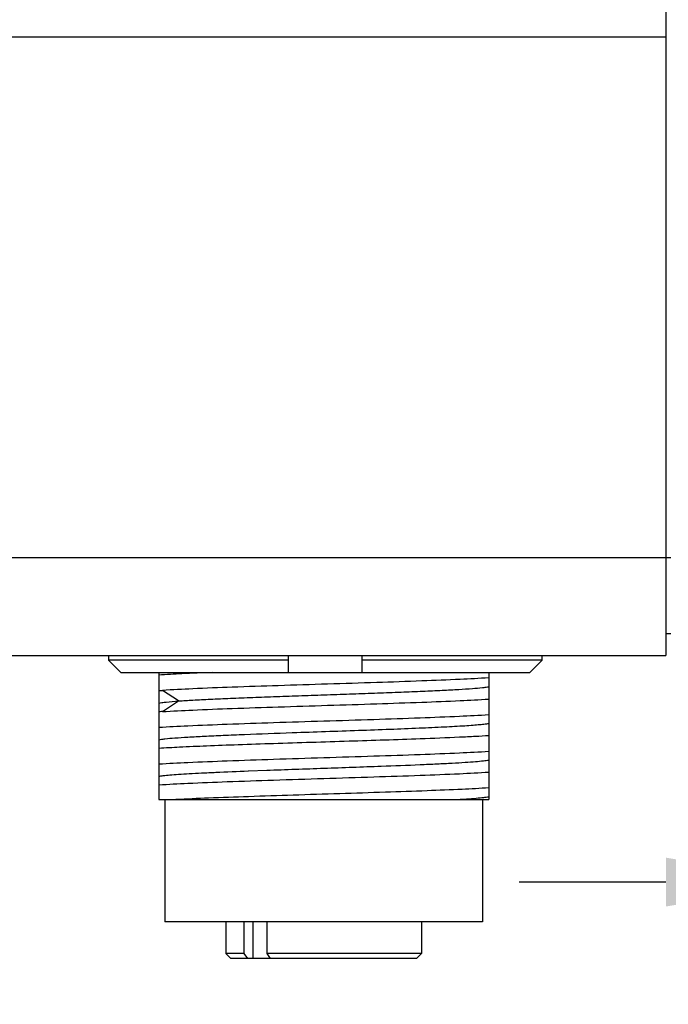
# Model space of a CAD drawing. Header units: millimetres. Extents: x 0 to 338, y -6 to 205.
# Tile 10 of 20: x 219 to 232, y 55 to 75. Entities that reach past the tile are written whole.
import ezdxf

# ---------------------------------------------------------------- set-up
doc = ezdxf.new("R2010")
doc.units = ezdxf.units.MM
doc.header["$LTSCALE"] = 23.1
doc.header["$PDMODE"] = 3
doc.header["$PDSIZE"] = 8
doc.layers.get('0').update_dxf_attribs({"linetype": 'CONTINUOUS'})
doc.layers.get('Defpoints').update_dxf_attribs({"linetype": 'CONTINUOUS'})
for name, color, linetype in [('00_COMPONENTS', 7, 'CONTINUOUS'), ('03_ALL_AXES', 7, 'CONTINUOUS'), ('09_ALL_ROUNDS', 7, 'CONTINUOUS'), ('10_ALL_CHAMFER', 7, 'CONTINUOUS'), ('51__DRAFT_DIMS', 7, 'CONTINUOUS')]:
    doc.layers.add(name, color=color, linetype=linetype)
doc.styles.get("Standard").update_dxf_attribs({"font": 'Roboto-Regular.ttf'})
doc.dimstyles.new('DIMSTYLE_2', dxfattribs={"dimtxt": 3, "dimasz": 3, "dimexe": 2.5, "dimexo": 0.5, "dimgap": 0.75, "dimtad": 1, "dimlfac": 2, "dimdsep": 46, "dimtxsty": 'STANDARD', "dimblk": '_FILLED', "dimblk1": '_FILLED', "dimblk2": '_FILLED', "dimcen": 0.09, "dimclrt": 3, "dimazin": 2, "dimtp": 0.1, "dimtm": 0.1, "dimtfac": 1, "dimtofl": 0, "dimtmove": 0, "dimatfit": 3, "dimldrblk": '_FILLED', "dimfxl": 1, "dimtolj": 1, "dimarcsym": 0})

# ---------------------------------------------------------------- blocks, each defined once
blk = doc.blocks.new('_FILLED')
at = {"color": 0, "linetype": 'ByBlock'}
blk.add_solid([(0, 0), (-1, 0.1667), (-1, -0.1667)], dxfattribs=at)
blk = doc.blocks.new('*D17')
at = {"layer": '51__DRAFT_DIMS', "color": 0, "lineweight": -2}
for p, q in [((235.256, 84.522), (235.256, 55.135)), ((235.006, 78.397), (235.006, 55.135)), ((232.006, 57.635), (229.006, 57.635)), ((238.256, 57.635), (248.369, 57.635))]:
    blk.add_line(p, q, dxfattribs=at)
at = {"layer": 'Defpoints', "color": 0}
for p in [(235.256, 85.022), (235.006, 78.897), (235.006, 57.635)]:
    blk.add_point(p, dxfattribs=at)
at = {"layer": '51__DRAFT_DIMS', "color": 0, "linetype": 'ByBlock', "lineweight": -2, "xscale": 3, "yscale": 3, "zscale": 3}
blk.add_blockref('_FILLED', (235.006, 57.635), dxfattribs=at)
at = {"layer": '51__DRAFT_DIMS', "color": 0, "linetype": 'ByBlock', "lineweight": -2, "xscale": 3, "yscale": 3, "zscale": 3, "rotation": 180}
blk.add_blockref('_FILLED', (235.256, 57.635), dxfattribs=at)
at = {"layer": '51__DRAFT_DIMS', "color": 3, "insert": (242.174, 62.385), "char_height": 3, "attachment_point": 1, "line_spacing_factor": 0.9}
blk.add_mtext('\\A1;0.5', dxfattribs=at)

msp = doc.modelspace()

# ---------------------------------------------------------------- linework, layer by layer
at = {"layer": '00_COMPONENTS', "color": 7}
for p, q in [((220.6009, 62.2719), (220.6009, 62.1718)), ((224.2879, 61.9218), (224.2879, 62.2719)), ((225.7879, 62.2719), (225.7879, 61.9218)), ((229.475, 62.1718), (229.475, 62.2719)), ((224.2879, 62.1719), (220.6009, 62.1719)), ((220.6009, 62.1718), (220.8546, 61.9218)), ((229.475, 62.1718), (225.7879, 62.1718)), ((229.2212, 61.9218), (229.475, 62.1718)), ((220.8546, 61.9218), (229.2212, 61.9218)), ((221.6315, 61.9218), (221.6315, 59.3219)), ((228.3815, 61.9218), (228.3815, 59.3218)), ((221.6315, 61.5512), (221.7084, 61.5565)), ((224.3581, 60.6922), (224.3699, 60.6926)), ((223.4632, 59.9091), (223.4704, 59.9094)), ((223.4704, 59.9094), (223.8406, 59.9236)), ((221.6315, 59.3219), (228.3815, 59.3219)), ((221.7565, 59.3219), (221.7565, 56.8219)), ((228.2565, 59.3219), (228.2565, 56.8219)), ((228.2565, 56.8219), (221.7565, 56.8219)), ((223.0065, 56.8219), (223.0065, 56.1719)), ((223.3812, 56.1719), (223.3812, 56.8219)), ((223.8409, 56.8219), (223.8409, 56.1719)), ((227.0065, 56.8219), (227.0065, 56.1719)), ((223.3812, 56.1719), (223.0065, 56.1719)), ((223.1065, 56.0719), (223.0065, 56.1719)), ((226.9064, 56.0719), (223.1065, 56.0719)), ((223.453, 56.0719), (223.3812, 56.1719)), ((227.0065, 56.1719), (223.8409, 56.1719)), ((223.8409, 56.1719), (223.9126, 56.0719)), ((226.9065, 56.0719), (227.0065, 56.1719))]:
    msp.add_line(p, q, dxfattribs=at)
at = {"layer": '00_COMPONENTS', "color": 4}
for p, q in [((222.0342, 61.3395), (221.7084, 61.5563)), ((221.7084, 61.1227), (222.0342, 61.3395)), ((223.5569, 56.8219), (223.5569, 56.0719))]:
    msp.add_line(p, q, dxfattribs=at)
at = {"layer": '00_COMPONENTS', "color": 7}
for points, knots in [([(222.7276, 61.9218), (222.5205, 61.9139), (222.155, 61.8982), (221.7897, 61.8788), (221.6315, 61.8681)], [0, 0, 0, 0, 0.5665866, 1, 1, 1, 1]), ([(228.3815, 61.8128), (228.1873, 61.7993), (227.7322, 61.7756), (226.9683, 61.7468), (226.0645, 61.7143), (225.0849, 61.6854), (224.0999, 61.6526), (223.1795, 61.6237), (222.3897, 61.592), (221.9141, 61.5693), (221.7084, 61.5565)], [0, 0, 0, 0, 0.0874318, 0.2046836, 0.3434131, 0.4937244, 0.6448957, 0.7861411, 0.9073892, 1, 1, 1, 1]), ([(222.0342, 61.3399), (222.1323, 61.3468), (222.3496, 61.3592), (222.704, 61.3769), (223.1122, 61.3956), (223.5646, 61.4139), (224.0508, 61.4311), (224.5595, 61.4494), (225.0787, 61.4679), (225.5961, 61.4859), (226.0997, 61.5036), (226.5777, 61.522), (227.019, 61.5401), (227.4132, 61.5579), (227.7509, 61.5752), (228.0244, 61.5932), (228.2092, 61.6087), (228.3204, 61.6219), (228.3634, 61.6286), (228.3815, 61.6323)], [0, 0, 0, 0, 0.0464304, 0.1027355, 0.1675169, 0.2392935, 0.31647, 0.3972019, 0.479581, 0.5617007, 0.641627, 0.7174731, 0.7875138, 0.8501244, 0.9037266, 0.9471532, 0.9795002, 0.9912756, 1, 1, 1, 1]), ([(221.6318, 61.298), (221.6527, 61.3023), (221.7034, 61.31), (221.8374, 61.3253), (221.9507, 61.3337), (222.0342, 61.3395)], [0, 0, 0, 0, 0.158754, 0.3793822, 1, 1, 1, 1]), ([(221.7084, 61.123), (221.9141, 61.1359), (222.3897, 61.1593), (223.1796, 61.1895), (224.0999, 61.2202), (225.085, 61.2511), (226.0644, 61.2819), (226.9684, 61.3125), (227.7322, 61.3429), (228.1873, 61.3659), (228.3815, 61.3792)], [0, 0, 0, 0, 0.0926128, 0.2138596, 0.3551053, 0.5062761, 0.6565878, 0.7953169, 0.9125704, 1, 1, 1, 1]), ([(221.7084, 61.123), (221.7018, 61.1226), (221.6762, 61.1206), (221.6505, 61.1191), (221.6315, 61.1178)], [0, 0, 0, 0, 0.2573135, 1, 1, 1, 1]), ([(221.6315, 60.8012), (221.8302, 60.8147), (222.2967, 60.8382), (223.0799, 60.8691), (224.006, 60.9003), (225.0065, 60.9318), (226.0069, 60.9631), (226.9331, 60.9943), (227.7162, 61.0253), (228.1828, 61.0486), (228.3815, 61.0622)], [0, 0, 0, 0, 0.0884584, 0.2074185, 0.3480752, 0.4999991, 0.6519234, 0.7925809, 0.9115409, 1, 1, 1, 1]), ([(224.3698, 60.6926), (224.8196, 60.7086), (225.4848, 60.7316), (226.3477, 60.7625), (226.9327, 60.7861), (227.4423, 60.8087), (227.8103, 60.8286), (228.0522, 60.8455), (228.19, 60.8572), (228.2965, 60.8683), (228.3568, 60.8772), (228.3815, 60.8823)], [0, 0, 0, 0, 0.3361422, 0.4970694, 0.6447934, 0.77339, 0.8779857, 0.9199969, 0.9545232, 0.9811977, 1, 1, 1, 1]), ([(228.3815, 60.629), (228.2917, 60.6227), (228.0929, 60.611), (227.6264, 60.5884), (226.7638, 60.5545), (225.4956, 60.5136), (224.254, 60.4752), (223.2817, 60.4428), (222.6407, 60.4189), (222.0986, 60.3954), (221.7734, 60.378), (221.6315, 60.368)], [0, 0, 0, 0, 0.0399497, 0.0884595, 0.2074193, 0.4233233, 0.6519232, 0.759065, 0.8553696, 0.9368108, 1, 1, 1, 1]), ([(221.6318, 60.5479), (221.6496, 60.5515), (221.6917, 60.5581), (221.8004, 60.5713), (221.9813, 60.5867), (222.2492, 60.6041), (222.58, 60.6213), (222.966, 60.6392), (223.5648, 60.6641), (224.0341, 60.6807), (224.3581, 60.6922)], [0, 0, 0, 0, 0.0199649, 0.0467629, 0.1203109, 0.2193566, 0.3416257, 0.4841989, 0.6438661, 1, 1, 1, 1]), ([(221.6315, 60.0512), (221.8302, 60.0648), (222.2967, 60.0881), (223.0799, 60.1191), (224.006, 60.1503), (225.0065, 60.1817), (226.0069, 60.2131), (226.9331, 60.2443), (227.7162, 60.2752), (228.1827, 60.2987), (228.3815, 60.3122)], [0, 0, 0, 0, 0.0884582, 0.2074182, 0.348075, 0.499999, 0.6519233, 0.7925808, 0.9115407, 1, 1, 1, 1]), ([(226.1841, 60.0071), (226.4485, 60.0168), (226.8293, 60.0312), (227.3133, 60.053), (227.621, 60.0685), (227.8837, 60.0836), (228.0971, 60.0986), (228.2577, 60.1135), (228.3467, 60.1252), (228.3815, 60.1323)], [0, 0, 0, 0, 0.360506, 0.5193247, 0.6600988, 0.7802455, 0.877898, 0.9515745, 1, 1, 1, 1]), ([(228.3815, 59.8786), (228.1827, 59.8652), (227.7162, 59.8416), (226.9331, 59.8108), (226.0069, 59.7796), (225.0065, 59.7481), (224.0061, 59.7167), (223.0799, 59.6855), (222.2967, 59.6547), (221.8302, 59.6311), (221.6315, 59.6176)], [0, 0, 0, 0, 0.0884582, 0.2074183, 0.3480751, 0.4999989, 0.6519233, 0.7925808, 0.9115409, 1, 1, 1, 1]), ([(221.6316, 59.7981), (221.6615, 59.8043), (221.7369, 59.8144), (221.8717, 59.8275), (222.049, 59.8409), (222.2662, 59.8546), (222.5205, 59.8686), (222.9236, 59.8876), (223.2417, 59.9004), (223.4632, 59.9091)], [0, 0, 0, 0, 0.0499527, 0.1241156, 0.2214187, 0.3404584, 0.4797842, 0.6376702, 1, 1, 1, 1]), ([(223.8406, 59.9236), (224.2312, 59.9382), (225.0124, 59.9648), (225.7936, 59.9926), (226.1841, 60.0071)], [0, 0, 0, 0, 0.5001401, 1, 1, 1, 1]), ([(228.3815, 59.5622), (228.2012, 59.5499), (227.7809, 59.5282), (227.0761, 59.4997), (226.2409, 59.4708), (225.328, 59.4417), (224.3948, 59.4126), (223.5001, 59.3836), (222.7004, 59.3546), (222.2053, 59.3335), (221.9826, 59.3219)], [0, 0, 0, 0, 0.0846526, 0.1971605, 0.3304567, 0.4761533, 0.6250801, 0.7678624, 0.8955121, 1, 1, 1, 1]), ([(227.6758, 59.3217), (227.759, 59.3264), (227.9098, 59.3354), (228.1115, 59.3501), (228.2637, 59.3642), (228.3481, 59.3754), (228.3815, 59.3823)], [0, 0, 0, 0, 0.3527118, 0.6397198, 0.8559811, 1, 1, 1, 1])]:
    msp.add_open_spline(points, degree=3, knots=knots, dxfattribs=at)
at = {"layer": '03_ALL_AXES', "color": 4}
msp.add_line((232.0065, 64.2719), (232.1065, 64.2719), dxfattribs=at)
at = {"layer": '03_ALL_AXES', "color": 7}
msp.add_line((232.0065, 62.7219), (232.1065, 62.7219), dxfattribs=at)
at = {"layer": '09_ALL_ROUNDS', "color": 7}
msp.add_line((232.0065, 128.2719), (232.0065, 62.2719), dxfattribs=at)
at = {"layer": '10_ALL_CHAMFER', "color": 4}
for p, q in [((202.0065, 74.9286), (232.0065, 74.9286)), ((202.0065, 64.2719), (232.0065, 64.2719))]:
    msp.add_line(p, q, dxfattribs=at)
at = {"layer": '10_ALL_CHAMFER', "color": 7}
msp.add_line((203.0065, 62.2719), (232.0065, 62.2719), dxfattribs=at)

# ---------------------------------------------------------------- dimensions: what is measured, and where the dimension line sits
at = {"layer": '51__DRAFT_DIMS', "color": 4}
dim = msp.add_linear_dim(base=(235.0065, 57.6347), p1=(235.2565, 85.0219), p2=(235.0065, 78.8969), angle=180, dimstyle='DIMSTYLE_2', dxfattribs=at)
dim.commit()
dim.dimension.update_dxf_attribs({"geometry": '*D17', "text_midpoint": (244.8965, 57.6347), "dimtype": 160})

doc.saveas('drawing.dxf')
